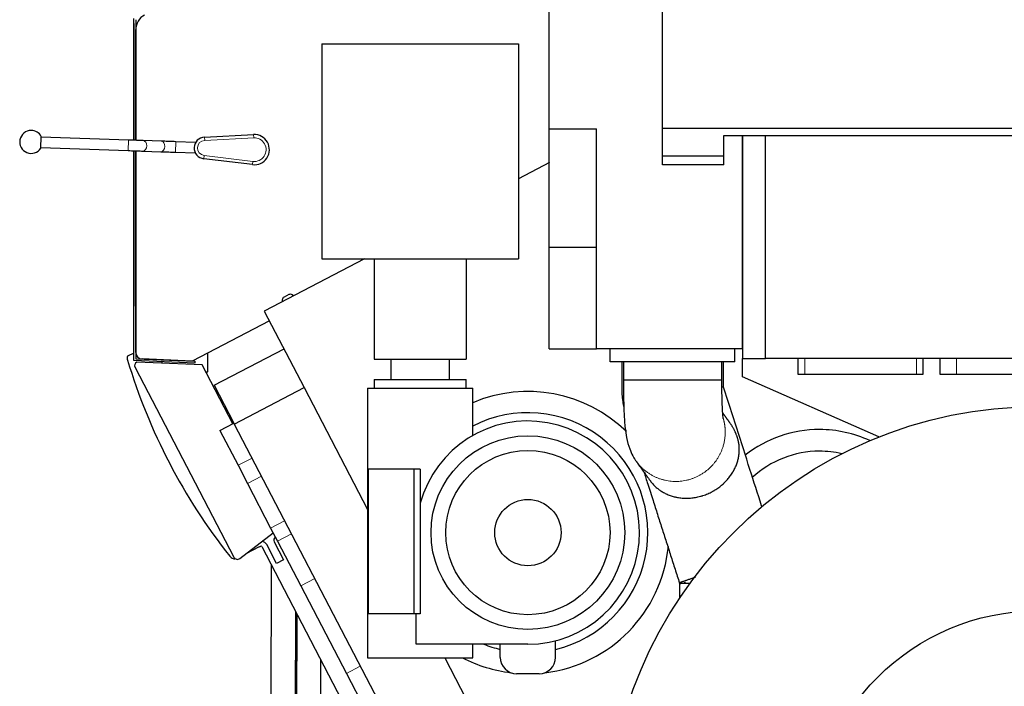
# Model space of a CAD drawing. Header units: inches. Extents: x 0 to 23760, y -13 to 16800.
# Tile 122 of 217: x 10285 to 11784, y 6685 to 7701. Entities that reach past the tile are written whole.
import ezdxf

# ---------------------------------------------------------------- set-up
doc = ezdxf.new("R2010")
doc.units = ezdxf.units.IN
doc.layers.add('254', color=7, linetype='Continuous', true_color=0xffffff)

msp = doc.modelspace()

# ---------------------------------------------------------------- linework, layer by layer
at = {"layer": '254', "color": 2, "linetype": 'Continuous', "lineweight": 25}
for p, q in [((11091.262, 7534.553), (11091.262, 7836.396)), ((11263.762, 7479.553), (11263.762, 7836.396)), ((10458.345, 7692.724), (10458.345, 7517.179)), ((10458.471, 7517.176), (10458.471, 7702.643)), ((10461.471, 7700.822), (10461.471, 7517.075)), ((10461.471, 7517.07), (10461.471, 7685.7)), ((10744.983, 7664.169), (11044.183, 7664.169)), ((10744.983, 7664.169), (10744.983, 7336.569)), ((11044.183, 7664.169), (11044.183, 7336.569)), ((11091.262, 7354.553), (11091.262, 7534.553)), ((11091.262, 7534.553), (11163.262, 7534.553)), ((11163.262, 7199.553), (11163.262, 7534.553)), ((11263.762, 7535.553), (12406.762, 7535.553)), ((10316.845, 7505.119), (10317.474, 7523.108)), ((10450.358, 7517.461), (10317.439, 7522.109)), ((10500.119, 7515.783), (10472.528, 7516.701)), ((10552.298, 7513.975), (10522.316, 7515.022)), ((10552.298, 7513.975), (10552.267, 7513.097)), ((10566.172, 7522.04), (10640.804, 7525.81)), ((11357.262, 7524.553), (11385.262, 7524.553)), ((11357.262, 7479.553), (11357.262, 7524.553)), ((11385.259, 7524.553), (11420.262, 7524.553)), ((11385.259, 7524.553), (11385.259, 7184.553)), ((11385.262, 7199.553), (11385.262, 7524.553)), ((11420.262, 7524.553), (12250.262, 7524.553)), ((11420.262, 7184.553), (11420.262, 7524.553)), ((10316.88, 7506.119), (10449.799, 7501.471)), ((10458.345, 7501.174), (10458.345, 7266.821)), ((10458.471, 7181.556), (10458.471, 7501.169)), ((10461.471, 7501.066), (10461.471, 7184.428)), ((10461.471, 7194.046), (10461.471, 7501.061)), ((10471.996, 7500.71), (10499.587, 7499.792)), ((10521.758, 7499.032), (10551.74, 7497.985)), ((10551.77, 7498.863), (10551.74, 7497.985)), ((10639.204, 7480.005), (10565.017, 7488.972)), ((11091.277, 7483.097), (11044.187, 7458.584)), ((11263.762, 7493.553), (11357.274, 7493.553)), ((11357.262, 7479.553), (11263.762, 7479.553)), ((11091.262, 7199.553), (11091.262, 7354.553)), ((11091.262, 7354.553), (11163.262, 7354.553)), ((10809.798, 7336.569), (10657.148, 7257.104)), ((10744.983, 7336.569), (11044.183, 7336.569)), ((10824.583, 7336.569), (10824.583, 7183.569)), ((10964.583, 7336.569), (10964.583, 7183.569)), ((10684.559, 7273.874), (10684.559, 7271.373)), ((10694.421, 7282.039), (10687.248, 7278.305)), ((10701.641, 7280.266), (10699.593, 7281.699)), ((10461.471, 7255.923), (10461.471, 7255.923)), ((10657.148, 7257.104), (10717.898, 7140.403)), ((10665.007, 7242.006), (10547.289, 7180.726)), ((10580.747, 7143.985), (10687.189, 7199.395)), ((11091.262, 7199.553), (11163.262, 7199.553)), ((11385.262, 7199.553), (11163.262, 7199.553)), ((11183.983, 7179.553), (11183.983, 7199.553)), ((11373.983, 7179.553), (11373.983, 7199.553)), ((10458.471, 7193.092), (10448.87, 7188.094)), ((10461.471, 7194.654), (10461.471, 7194.654)), ((10461.471, 7184.428), (10551.385, 7180.502)), ((10547.289, 7180.726), (10471.035, 7184.055)), ((10501.346, 7182.739), (10501.346, 7182.695)), ((10571.346, 7164.241), (10571.346, 7193.249)), ((10824.583, 7183.569), (10964.583, 7183.569)), ((10850.083, 7183.569), (10850.083, 7152.569)), ((10939.083, 7152.569), (10939.083, 7183.569)), ((11385.259, 7184.553), (11420.262, 7184.553)), ((11385.262, 7157.053), (11385.262, 7184.553)), ((12250.262, 7184.553), (11420.262, 7184.553)), ((11470.262, 7160.553), (11470.262, 7184.553)), ((11660.262, 7184.553), (11660.262, 7160.553)), ((11686.262, 7160.553), (11686.262, 7184.553)), ((10551.254, 7177.505), (10458.471, 7181.556)), ((10460.316, 7171.214), (10610.829, 6882.082)), ((10562.371, 7174.962), (10462.868, 7179.307)), ((10501.346, 7179.692), (10501.346, 7177.629)), ((10551.385, 7180.502), (10551.254, 7177.505)), ((10609.056, 7085.282), (10562.371, 7174.962)), ((11373.983, 7179.553), (11183.983, 7179.553)), ((10567.952, 7164.241), (10571.346, 7164.241)), ((11593.336, 7065.281), (11385.262, 7157.053)), ((11480.262, 7160.553), (11470.262, 7160.553)), ((11650.262, 7160.553), (11480.262, 7160.553)), ((11660.262, 7160.553), (11650.262, 7160.553)), ((11711.262, 7160.553), (11686.262, 7160.553)), ((11861.262, 7160.553), (11711.262, 7160.553)), ((10580.747, 7143.985), (10610.826, 7086.204)), ((10611.455, 7084.997), (10717.896, 7140.407)), ((10717.896, 7140.407), (10814.587, 6954.665)), ((10814.583, 7139.569), (10814.583, 6729.069)), ((10814.583, 7139.569), (10894.583, 7139.569)), ((10824.583, 7152.569), (10824.583, 7139.569)), ((10824.583, 7152.569), (10964.583, 7152.569)), ((10894.583, 7139.569), (10974.583, 7139.569)), ((10964.583, 7139.569), (10964.583, 7152.569)), ((10974.583, 7067.366), (10974.583, 7139.569)), ((11353.983, 7151.672), (11353.772, 7151.672)), ((10589.541, 7075.124), (10610.83, 7086.206)), ((10610.83, 7086.206), (10611.458, 7084.999)), ((10611.455, 7084.997), (10928.866, 6475.257)), ((10589.541, 7075.124), (10617.168, 7022.054)), ((10617.168, 7022.054), (10631.587, 6994.355)), ((10884.724, 7016.069), (10815.442, 7016.069)), ((10815.442, 7016.069), (10815.442, 6796.069)), ((10894.583, 7016.069), (10884.724, 7016.069)), ((10884.724, 7016.069), (10884.724, 6796.069)), ((10894.583, 7016.069), (10894.583, 6964.335)), ((10631.587, 6994.355), (10666.869, 6926.578)), ((10894.583, 6964.335), (10894.583, 6796.069)), ((10619.803, 6880.093), (10670.726, 6919.167)), ((10666.869, 6926.578), (10677.362, 6906.422)), ((10629.53, 6887.556), (10650.04, 6898.233)), ((10650.04, 6898.233), (10650.088, 6898.14)), ((10650.088, 6898.14), (10651.862, 6899.063)), ((10653.21, 6898.638), (10783.879, 6647.625)), ((10675.856, 6872.544), (10660.933, 6901.21)), ((10672.186, 6905.583), (10686.5, 6878.086)), ((10677.362, 6906.422), (10712.645, 6838.645)), ((10667.567, 6871.058), (10666.939, 6629.573)), ((10686.5, 6878.086), (10675.856, 6872.544)), ((10712.645, 6838.645), (10782.117, 6705.19)), ((11289.517, 6842.816), (11289.697, 6842.833)), ((11289.639, 6842.044), (11289.818, 6842.044)), ((10704.661, 6799.799), (10704.176, 6613.072)), ((10706.195, 6796.859), (10705.803, 6645.876)), ((10705.813, 6645.013), (10706.207, 6796.83)), ((10706.639, 6796), (10706.166, 6613.935)), ((10706.176, 6613.072), (10706.651, 6795.976)), ((10884.724, 6796.069), (10815.442, 6796.069)), ((10894.583, 6796.069), (10884.724, 6796.069)), ((10888.583, 6749.569), (10888.583, 6796.069)), ((10894.583, 6749.569), (10888.583, 6749.569)), ((11058.583, 6749.569), (10894.583, 6749.569)), ((10974.583, 6729.069), (10974.583, 6749.569)), ((11016.503, 6729.569), (11016.503, 6749.569)), ((11100.664, 6729.569), (11100.664, 6754.859)), ((10743.039, 6629.375), (10743.289, 6725.6)), ((10814.583, 6729.069), (10894.583, 6729.069)), ((10894.583, 6729.069), (10974.583, 6729.069)), ((10932.024, 6729.07), (11035.307, 6530.666)), ((10782.117, 6705.19), (10817.4, 6637.413)), ((11075.664, 6704.569), (11041.503, 6704.569))]:
    msp.add_line(p, q, dxfattribs=at)
at = {"layer": '254', "color": 110, "linetype": 'Continuous', "lineweight": 13}
for p, q in [((10449.796, 7501.471), (10450.355, 7517.461)), ((10522.316, 7515.022), (10521.758, 7499.032)), ((10566.172, 7522.04), (10566.424, 7517.046)), ((10641.056, 7520.816), (10566.424, 7517.046)), ((10640.804, 7525.81), (10641.056, 7520.816)), ((10499.587, 7499.792), (10499.587, 7499.792)), ((10565.017, 7488.972), (10565.617, 7493.936)), ((10565.617, 7493.936), (10639.804, 7484.969)), ((10639.204, 7480.005), (10639.804, 7484.969)), ((11480.262, 7184.553), (11480.262, 7160.553)), ((11650.262, 7160.553), (11650.262, 7184.553)), ((11711.262, 7184.553), (11711.262, 7160.553)), ((10617.168, 7022.054), (10638.452, 7033.135)), ((10631.587, 6994.355), (10652.872, 7005.435)), ((10666.869, 6926.578), (10688.154, 6937.658)), ((10677.362, 6906.422), (10698.647, 6917.502)), ((10712.645, 6838.645), (10733.929, 6849.725)), ((10782.117, 6705.19), (10803.402, 6716.27))]:
    msp.add_line(p, q, dxfattribs=at)
at = {"layer": '254', "color": 2, "linetype": 'Continuous', "lineweight": 25}
for centre, radius in [((11835.383, 6455.569), 656), ((11058.583, 6919.569), 147.5), ((11058.583, 6919.569), 125.1), ((11058.583, 6919.569), 50.5), ((11835.383, 6455.569), 345)]:
    msp.add_circle(centre, radius, dxfattribs=at)
for centre, radius, start, end in [((10486.471, 7685.7), 25, 117.5, 180), ((10302.16, 7514.638), 17.5, 90, 327.04765), ((10302.16, 7514.638), 17.5, 28.947096, 90), ((10567.01, 7505.457), 16.605, 92.891662, 263.108338), ((10641.964, 7502.839), 23, 263.108338, 92.891662), ((10471.471, 7194.046), 10, 180, 267.5), ((11310.99, 7441.284), 900.105, 196.711747, 218.288253), ((10465.638, 7173.985), 6, 117.5, 207.5), ((11058.583, 6919.569), 215, 45.707153, 112.993414), ((11058.583, 6919.569), 182.7, 283.316407, 117.36755), ((11058.583, 6919.569), 170, 270, 164.73227), ((11502.683, 6893.569), 183, 90, 128.120625), ((11502.683, 6893.569), 183, 65.154375, 90), ((11502.683, 6893.569), 150, 90, 132.98625), ((11502.683, 6893.569), 150, 76.87125, 90), ((10652.063, 6896.593), 10, 27.5, 78.404219), ((10676.621, 6907.892), 5, 117.5, 207.5), ((11058.583, 6919.569), 215, 276.874821, 354.348428), ((10616.151, 6884.853), 6, 207.5, 307.5), ((11058.583, 6919.569), 182.7, 248.505993, 256.683915), ((11058.583, 6919.569), 215, 242.377583, 263.125578), ((11041.503, 6729.569), 25, 180, 270), ((11075.664, 6729.569), 25, 270, 0)]:
    msp.add_arc(centre, radius, start, end, dxfattribs=at)
at = {"layer": '254', "color": 110, "linetype": 'Continuous', "lineweight": 13}
for centre, radius, start, end in [((10567.01, 7505.457), 11.605, 92.891662, 263.108338), ((10641.964, 7502.839), 18, 263.108338, 92.891662)]:
    msp.add_arc(centre, radius, start, end, dxfattribs=at)
at = {"layer": '254', "color": 2, "linetype": 'Continuous', "lineweight": 25}
for centre, major_axis, ratio, start_param, end_param in [((10478.348, 7692.72), (-17.102, 10.378), 0.99979163, 0.43322502, 0.54532297), ((10689.564, 7273.869), (-4.28, 2.597), 0.99869844, 5.73834737, 6.82802325), ((10696.728, 7277.598), (-0.578, 4.972), 0.99891019, 5.55703203, 6.64695867), ((10478.348, 7266.822), (19.43, 4.754), 0.99983858, 2.90164715, 3.01374669), ((10652.323, 6898.175), (-0.301, -0.955), 0.99878277, 2.35680348, 3.92638183)]:
    msp.add_ellipse(centre, major_axis=major_axis, ratio=ratio, start_param=start_param, end_param=end_param, dxfattribs=at)
at = {"layer": '254', "color": 110, "linetype": 'Continuous', "lineweight": 13}
for centre, start_param in [((10472.262, 7508.706), 0.01115663), ((10499.853, 7507.787), 0)]:
    msp.add_ellipse(centre, major_axis=(-0.266, -7.996), ratio=0.73989858, start_param=start_param, end_param=3.14087014, dxfattribs=at)
at = {"layer": '254', "color": 2, "linetype": 'Continuous', "lineweight": 25}
for points, knots in [([(10472.528, 7516.701), (10471.368, 7516.74), (10467.758, 7516.861), (10460.253, 7517.117), (10453.815, 7517.341), (10450.358, 7517.461)], [0, 0, 0, 0, 0.20487034, 0.5990539, 1, 1, 1, 1]), ([(10522.316, 7515.022), (10520.593, 7515.082), (10515.669, 7515.254), (10507.594, 7515.532), (10502.469, 7515.704), (10500.119, 7515.783)], [0, 0, 0, 0, 0.20487683, 0.59927294, 1, 1, 1, 1]), ([(10449.799, 7501.471), (10451.522, 7501.411), (10456.446, 7501.239), (10464.521, 7500.961), (10469.646, 7500.788), (10471.996, 7500.71)], [0, 0, 0, 0, 0.2048765, 0.59927225, 1, 1, 1, 1]), ([(10499.587, 7499.792), (10500.747, 7499.753), (10504.358, 7499.632), (10511.863, 7499.376), (10518.3, 7499.153), (10521.758, 7499.032)], [0, 0, 0, 0, 0.20487084, 0.59906055, 1, 1, 1, 1]), ([(10448.87, 7188.094), (10448.607, 7187.181), (10448.474, 7186.218), (10448.486, 7184.314), (10448.625, 7183.376), (10448.902, 7182.453)], [0, 0, 0, 0, 0.5, 0.5, 1, 1, 1, 1]), ([(11201.484, 7179.553), (11201.484, 7173.305), (11201.484, 7165.495), (11201.484, 7156.122), (11201.484, 7151.435), (11201.484, 7146.737), (11201.484, 7143.602), (11201.484, 7142.029)], [0, 0, 0, 0, 0.49954152, 0.62442728, 0.74933267, 0.8742531, 1, 1, 1, 1]), ([(11203.984, 7179.553), (11203.984, 7174.906), (11203.984, 7167.935), (11203.984, 7158.641), (11203.984, 7153.995), (11203.984, 7151.672)], [0, 0, 0, 0, 0.50002967, 0.7500445, 1, 1, 1, 1]), ([(11353.983, 7151.672), (11353.983, 7153.995), (11353.983, 7158.642), (11353.983, 7167.935), (11353.983, 7174.906), (11353.983, 7179.553)], [0, 0, 0, 0, 0.24995083, 0.49996722, 1, 1, 1, 1]), ([(11356.483, 7142.076), (11356.483, 7145.196), (11356.483, 7151.44), (11356.483, 7163.933), (11356.483, 7173.305), (11356.483, 7179.553)], [0, 0, 0, 0, 0.24975801, 0.49983374, 1, 1, 1, 1]), ([(11201.484, 7142.029), (11201.48, 7138.055), (11201.753, 7130.488), (11202.887, 7119.766), (11204.072, 7112.958), (11204.748, 7109.729), (11204.77, 7109.628)], [0, 0, 0, 0, 0.364829, 0.69664321, 0.99048401, 1, 1, 1, 1]), ([(11203.984, 7151.672), (11203.985, 7149.809), (11203.996, 7145.687), (11204.058, 7137.902), (11204.218, 7126.836), (11204.656, 7109.541), (11205.428, 7093.131), (11206.744, 7077.535), (11208.913, 7062.6), (11212.785, 7048.489), (11217.309, 7038.282), (11220.36, 7032.961), (11222.066, 7030.32), (11222.856, 7029.177), (11223.214, 7028.674)], [0, 0, 0, 0, 0.03755747, 0.08325047, 0.15770502, 0.26418454, 0.44712411, 0.5366496, 0.65151328, 0.80304661, 0.90736034, 0.95808256, 0.98123508, 1, 1, 1, 1]), ([(11356.011, 7093.196), (11356.015, 7093.227), (11355.936, 7093.906), (11355.58, 7097.49), (11355.115, 7104.113), (11354.544, 7115.872), (11354.171, 7130.033), (11354.023, 7141.979), (11353.99, 7147.924), (11353.984, 7150.329), (11353.983, 7151.247), (11353.983, 7151.672)], [0, 0, 0, 0, 0.05281206, 0.1668647, 0.30062504, 0.47571682, 0.74307861, 0.90323455, 0.96306278, 0.98293081, 1, 1, 1, 1]), ([(11415.129, 6958.564), (11414.929, 6959.189), (11408.829, 6978.232), (11396.025, 7018.207), (11376.717, 7078.489), (11363.309, 7120.352), (11356.604, 7141.284)], [0, 0, 0, 0, 0.0102485, 0.31266927, 0.65632924, 1, 1, 1, 1]), ([(11244.784, 6998.787), (11244.913, 6998.607), (11245.043, 6998.429), (11245.472, 6997.844), (11245.775, 6997.443), (11246.691, 6996.257), (11247.317, 6995.488), (11248.596, 6993.987), (11249.251, 6993.256), (11250.592, 6991.829), (11251.278, 6991.133), (11252.683, 6989.773), (11253.402, 6989.11), (11254.875, 6987.814), (11255.629, 6987.182), (11257.173, 6985.949), (11257.963, 6985.348), (11259.177, 6984.469), (11259.587, 6984.18), (11260.208, 6983.752), (11260.417, 6983.61), (11260.731, 6983.399), (11260.837, 6983.329), (11261.047, 6983.19), (11261.998, 6982.564), (11262.968, 6981.962), (11264.723, 6980.93), (11265.616, 6980.432), (11267.435, 6979.474), (11268.361, 6979.014), (11270.246, 6978.132), (11271.205, 6977.71), (11273.159, 6976.904), (11274.153, 6976.521), (11276.178, 6975.795), (11277.21, 6975.452), (11279.311, 6974.808), (11280.381, 6974.507), (11281.744, 6974.158), (11282.018, 6974.09), (11282.431, 6973.989), (11282.569, 6973.956), (11282.845, 6973.891), (11283.537, 6973.729), (11284.233, 6973.577), (11285.913, 6973.232), (11287.045, 6973.026), (11289.334, 6972.666), (11290.491, 6972.512), (11292.831, 6972.255), (11294.013, 6972.154), (11296.406, 6972.005), (11297.615, 6971.958), (11300.063, 6971.921), (11301.301, 6971.931), (11302.711, 6971.976), (11302.868, 6971.982), (11303.182, 6971.994), (11303.653, 6972.013), (11304.751, 6972.068), (11305.693, 6972.132), (11307.578, 6972.282), (11308.835, 6972.413), (11311.35, 6972.733), (11312.609, 6972.923), (11315.127, 6973.363), (11316.387, 6973.614), (11318.908, 6974.178), (11320.169, 6974.49), (11322.062, 6975.007), (11322.693, 6975.188), (11323.64, 6975.47), (11324.113, 6975.615), (11324.587, 6975.764), (11324.903, 6975.864), (11325.061, 6975.915), (11326.478, 6976.375), (11327.723, 6976.811), (11330.181, 6977.737), (11331.394, 6978.227), (11333.792, 6979.259), (11334.975, 6979.802), (11337.313, 6980.938), (11338.467, 6981.532), (11340.177, 6982.462), (11340.743, 6982.778), (11341.586, 6983.263), (11342.007, 6983.507), (11342.425, 6983.755), (11342.703, 6983.921), (11342.842, 6984.005), (11344.089, 6984.759), (11345.172, 6985.448), (11347.286, 6986.862), (11348.319, 6987.587), (11350.336, 6989.071), (11351.32, 6989.829), (11353.243, 6991.381), (11354.182, 6992.173), (11355.555, 6993.385), (11356.234, 6993.997), (11357.011, 6994.722), (11357.341, 6995.035), (11357.56, 6995.245), (11357.669, 6995.349), (11358.647, 6996.293), (11359.488, 6997.141), (11361.113, 6998.853), (11361.898, 6999.717), (11363.415, 7001.462), (11364.147, 7002.342), (11365.562, 7004.118), (11366.244, 7005.014), (11367.559, 7006.822), (11368.193, 7007.733), (11369.413, 7009.571), (11370, 7010.498), (11370.845, 7011.9), (11371.259, 7012.604), (11371.727, 7013.43), (11371.924, 7013.786), (11372.055, 7014.023), (11372.12, 7014.141), (11372.701, 7015.209), (11373.192, 7016.159), (11374.124, 7018.064), (11374.565, 7019.018), (11375.398, 7020.931), (11375.791, 7021.889), (11376.53, 7023.811), (11376.876, 7024.775), (11377.523, 7026.708), (11377.823, 7027.678), (11378.379, 7029.626), (11378.634, 7030.604), (11379.099, 7032.57), (11379.309, 7033.558), (11379.684, 7035.547), (11379.848, 7036.548), (11380.06, 7038.062), (11380.124, 7038.569), (11380.212, 7039.333), (11380.254, 7039.716), (11380.292, 7040.1), (11380.317, 7040.357), (11380.328, 7040.485), (11380.386, 7041.128), (11380.426, 7041.645), (11380.494, 7042.681), (11380.521, 7043.201), (11380.562, 7044.246), (11380.576, 7044.771), (11380.59, 7045.827), (11380.591, 7046.359), (11380.577, 7047.429), (11380.563, 7047.967), (11380.519, 7049.055), (11380.49, 7049.603), (11380.443, 7050.296), (11380.434, 7050.435), (11380.413, 7050.713), (11380.402, 7050.853), (11380.367, 7051.273), (11380.342, 7051.554), (11380.261, 7052.4), (11380.198, 7052.969), (11380.054, 7054.117), (11379.973, 7054.697), (11379.79, 7055.869), (11379.689, 7056.462), (11379.464, 7057.665), (11379.34, 7058.275), (11379.187, 7058.972), (11379.17, 7059.05), (11379.135, 7059.205), (11379.082, 7059.438), (11378.956, 7059.982), (11378.842, 7060.449), (11378.606, 7061.384), (11378.438, 7062.009), (11378.08, 7063.261), (11377.89, 7063.889), (11377.639, 7064.676), (11377.563, 7064.913), (11377.485, 7065.149), (11377.433, 7065.307), (11377.406, 7065.386), (11377.274, 7065.78), (11377.166, 7066.093), (11376.838, 7067.025), (11376.612, 7067.639), (11376.147, 7068.849), (11375.908, 7069.447), (11375.541, 7070.334), (11375.417, 7070.628), (11375.228, 7071.066), (11375.165, 7071.212), (11375.07, 7071.429), (11375.038, 7071.502), (11374.974, 7071.647), (11374.942, 7071.719), (11374.653, 7072.367), (11374.394, 7072.932), (11373.868, 7074.041), (11373.602, 7074.585), (11373.064, 7075.657), (11372.792, 7076.185), (11372.241, 7077.226), (11371.962, 7077.739), (11371.398, 7078.753), (11371.113, 7079.254), (11370.535, 7080.244), (11370.243, 7080.734), (11369.652, 7081.703), (11369.353, 7082.183), (11368.748, 7083.133), (11368.442, 7083.604), (11367.978, 7084.304), (11367.822, 7084.536), (11367.588, 7084.883), (11367.509, 7084.998), (11367.352, 7085.229), (11366.957, 7085.803), (11366.558, 7086.369), (11366.23, 7086.826), (11366.223, 7086.835), (11366.217, 7086.844)], [0, 0, 0, 0, 0.00326699, 0.00326699, 0.0107601, 0.0107601, 0.02574631, 0.02574631, 0.04073253, 0.04073253, 0.05571874, 0.05571874, 0.07070495, 0.07070495, 0.08569116, 0.08569116, 0.10067738, 0.10067738, 0.10817048, 0.10817048, 0.11191704, 0.11191704, 0.11379031, 0.11379031, 0.11566359, 0.1306498, 0.1306498, 0.14563601, 0.14563601, 0.16062223, 0.16062223, 0.17560844, 0.17560844, 0.19059465, 0.19059465, 0.20558087, 0.20558087, 0.22056708, 0.22056708, 0.22431363, 0.22431363, 0.22618691, 0.22618691, 0.22806018, 0.23555329, 0.23555329, 0.2505395, 0.2505395, 0.26552572, 0.26552572, 0.28051193, 0.28051193, 0.29549814, 0.29549814, 0.31048435, 0.31048435, 0.31235763, 0.31235763, 0.31423091, 0.31797746, 0.32547057, 0.32547057, 0.34045678, 0.34045678, 0.35544299, 0.35544299, 0.37042921, 0.37042921, 0.38541542, 0.38541542, 0.39290852, 0.39290852, 0.39665508, 0.39852835, 0.39852835, 0.40040163, 0.40040163, 0.41538784, 0.41538784, 0.43037406, 0.43037406, 0.44536027, 0.44536027, 0.46034648, 0.46034648, 0.46783959, 0.46783959, 0.47158614, 0.47345942, 0.47345942, 0.47533269, 0.47533269, 0.49031891, 0.49031891, 0.50530512, 0.50530512, 0.52029133, 0.52029133, 0.53527754, 0.53527754, 0.54277065, 0.5465172, 0.54839048, 0.54839048, 0.55026376, 0.55026376, 0.56524997, 0.56524997, 0.58023618, 0.58023618, 0.5952224, 0.5952224, 0.61020861, 0.61020861, 0.62519482, 0.62519482, 0.64018103, 0.64018103, 0.64767414, 0.65142069, 0.65329397, 0.65329397, 0.65516725, 0.65516725, 0.67015346, 0.67015346, 0.68513967, 0.68513967, 0.70012588, 0.70012588, 0.7151121, 0.7151121, 0.73009831, 0.73009831, 0.74508452, 0.74508452, 0.76007073, 0.76007073, 0.77505695, 0.77505695, 0.78255005, 0.78255005, 0.78629661, 0.78816988, 0.78816988, 0.79004316, 0.79004316, 0.79753627, 0.79753627, 0.80502937, 0.80502937, 0.81252248, 0.81252248, 0.82001559, 0.82001559, 0.82750869, 0.82750869, 0.8350018, 0.8350018, 0.83687507, 0.83687507, 0.83874835, 0.83874835, 0.8424949, 0.8424949, 0.84998801, 0.84998801, 0.85748112, 0.85748112, 0.86497422, 0.86497422, 0.87246733, 0.87246733, 0.87340397, 0.87340397, 0.87434061, 0.87621388, 0.87996044, 0.87996044, 0.88745354, 0.88745354, 0.89494665, 0.89494665, 0.89681993, 0.89775656, 0.89775656, 0.8986932, 0.8986932, 0.90243976, 0.90243976, 0.90993286, 0.90993286, 0.91742597, 0.91742597, 0.92117252, 0.92117252, 0.9230458, 0.9230458, 0.92398244, 0.92398244, 0.92491907, 0.92491907, 0.93241218, 0.93241218, 0.93990529, 0.93990529, 0.94739839, 0.94739839, 0.9548915, 0.9548915, 0.96238461, 0.96238461, 0.96987771, 0.96987771, 0.97737082, 0.97737082, 0.98486393, 0.98486393, 0.98861048, 0.98861048, 0.99048375, 0.99048375, 0.99235703, 0.99985014, 0.99985014, 1, 1, 1, 1]), ([(11223.214, 7028.674), (11223.959, 7027.642), (11225.448, 7025.579), (11227.681, 7022.485), (11229.913, 7019.391), (11232.146, 7016.298), (11237.094, 7009.442), (11241.297, 7003.618), (11244.757, 6998.825)], [0, 0, 0, 0, 0.10368789, 0.20733488, 0.31098187, 0.41462886, 0.51827585, 1, 1, 1, 1]), ([(11235.266, 7011.974), (11237.237, 7005.817), (11241.888, 6991.296), (11248.774, 6969.798), (11255.923, 6947.48), (11262.627, 6926.549), (11269.331, 6905.618), (11276.035, 6884.687), (11282.738, 6863.759), (11287.207, 6849.808), (11289.44, 6842.835)], [0, 0, 0, 0, 0.10919947, 0.25755557, 0.3813065, 0.50505742, 0.62880835, 0.75255928, 0.87631021, 1, 1, 1, 1]), ([(10604.494, 6883.563), (10605.139, 6882.746), (10605.892, 6882.048), (10607.61, 6880.889), (10608.548, 6880.45), (10610.511, 6879.877), (10611.524, 6879.743), (10612.533, 6879.763)], [0, 0, 0, 0, 0.33554936, 0.33554936, 0.67109871, 0.67109871, 1, 1, 1, 1]), ([(11289.44, 6842.835), (11289.495, 6842.675), (11289.695, 6842.457), (11290.347, 6842.277), (11291.832, 6842.258), (11294.469, 6842.592), (11297.106, 6842.911), (11297.953, 6843.009)], [0, 0, 0, 0, 0.15759178, 0.27503692, 0.47142097, 0.84249923, 1, 1, 1, 1]), ([(11296.278, 6843.172), (11296.278, 6843.172), (11296.278, 6843.172), (11296.279, 6843.172), (11296.279, 6843.172), (11296.286, 6843.173), (11296.332, 6843.178), (11296.824, 6843.234), (11297.585, 6843.322), (11298.418, 6843.409), (11298.767, 6843.444), (11298.846, 6843.452), (11298.861, 6843.453), (11298.862, 6843.453), (11298.862, 6843.453), (11298.863, 6843.453), (11298.863, 6843.454), (11298.865, 6843.454), (11298.864, 6843.454), (11298.864, 6843.454), (11298.863, 6843.454), (11298.863, 6843.454), (11298.862, 6843.453), (11298.857, 6843.453), (11298.821, 6843.449), (11298.701, 6843.437), (11298.272, 6843.394), (11297.886, 6843.353), (11297.59, 6843.32)], [0, 0, 0, 0, 0.00000385, 0.000063, 0.00032919, 0.00145314, 0.00606752, 0.0388525, 0.41976564, 0.62116077, 0.66771416, 0.67741156, 0.67842048, 0.67871259, 0.67886315, 0.67887867, 0.67888311, 0.67888534, 0.67888547, 0.67888752, 0.67889854, 0.67894713, 0.67903111, 0.67972095, 0.68279931, 0.70561973, 0.76771144, 1, 1, 1, 1])]:
    msp.add_open_spline(points, degree=3, knots=knots, dxfattribs=at)
for points, weights, knots in [([(11353.772, 7151.672), (11351.783, 7151.671), (11335.92, 7151.671), (11299.799, 7151.671), (11248.215, 7151.671), (11216.301, 7151.671), (11203.864, 7151.671), (11203.984, 7151.672)], [1.01661171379, 1.01661171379, 0.958470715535, 1.01661171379, 1.01661171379, 0.964042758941, 1.00886436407, 1.01585053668], [0, 0, 0, 0, 0, 0.5125905, 0.5125905, 0.5125905, 1, 1, 1, 1, 1]), ([(11356.604, 7141.285), (11356.599, 7141.294), (11356.584, 7141.299), (11356.56, 7141.302), (11356.332, 7141.302), (11355.805, 7141.198), (11354.899, 7140.973), (11353.599, 7140.621)], [1.01636802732, 1.01648646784, 1.01656879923, 1.01661171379, 1.01661171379, 1.0150731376, 1.01274684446, 1.01013940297], [0, 0, 0, 0, 0, 0.14310941, 0.14310941, 0.14310941, 1, 1, 1, 1, 1]), ([(11355.408, 7142.076), (11356.108, 7142.076), (11356.493, 7142.076), (11356.581, 7142.076), (11356.378, 7142.076), (11356.339, 7142.076), (11356.291, 7142.076), (11356.235, 7142.076)], [1.01136103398, 1.01354763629, 1.01541966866, 1.01661171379, 1.01661171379, 1.0165739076, 1.01650118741, 1.01639629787], [0, 0, 0, 0, 0, 0.8488329, 0.8488329, 0.8488329, 1, 1, 1, 1, 1])]:
    msp.add_rational_spline(points, weights, degree=4, knots=knots, dxfattribs=at)
for points, degree in [([(11366.226, 7086.832), (11360.758, 7094.407), (11355.29, 7101.981)], 2), ([(11289.565, 6842.044), (11289.565, 6830.592), (11289.565, 6819.14)], 2), ([(11297.59, 6843.32), (11297.29, 6843.287), (11296.997, 6843.254), (11296.713, 6843.222)], 3)]:
    msp.add_open_spline(points, degree=degree, dxfattribs=at)
at = {"layer": '254', "color": 110, "linetype": 'Continuous', "lineweight": 13}
msp.add_rational_spline([(11356.122, 7093.683), (11357.735, 7088.22), (11358.75, 7082.714), (11359.193, 7077.295), (11359.152, 7072.099)], [1.00788205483, 1.01117606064, 1.01435531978, 1.01661171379, 1.01661171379], degree=4, dxfattribs=at)
msp.add_rational_spline([(11359.152, 7072.099), (11358.946, 7045.725), (11345.452, 7010.689), (11310.223, 6997.502), (11267.776, 6997.502), (11249.189, 7002.155), (11233.407, 7014.001), (11222.787, 7029.282)], [1.01661171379, 1.01661171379, 0.958470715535, 1.01661171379, 1.01661171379, 0.995308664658, 0.991387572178, 0.996700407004], degree=4, knots=[0, 0, 0, 0, 0, 0.62293167, 0.62293167, 0.62293167, 1, 1, 1, 1, 1], dxfattribs=at)
at = {"layer": '254', "color": 2, "linetype": 'Continuous', "lineweight": 25}
for points, weights in [([(11313.891, 6851.473), (11301.805, 6847.446), (11292.924, 6844.393), (11289.359, 6843.018), (11289.44, 6842.835)], [0.995427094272, 0.992697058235, 0.997827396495, 1.01394765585, 1.01634882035]), ([(11306.336, 6842.04), (11297.815, 6842.042), (11291.967, 6842.043), (11289.527, 6842.044), (11289.565, 6842.044)], [0.995130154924, 0.996725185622, 1.00353948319, 1.01439285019, 1.01634428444])]:
    msp.add_rational_spline(points, weights, degree=4, dxfattribs=at)

doc.saveas('drawing.dxf')
